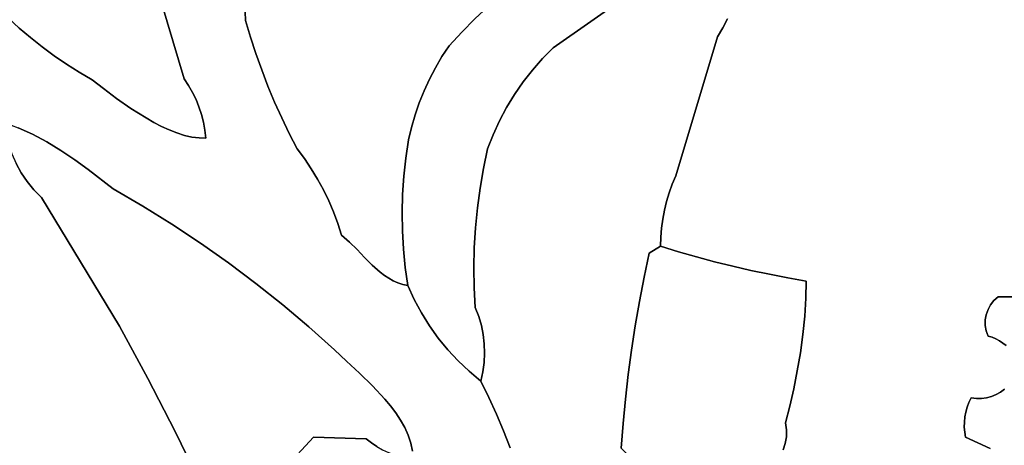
# Model space of a CAD drawing. Header units: inches. Extents: x 37.2 to 70.6, y 17.4 to 61.6.
# Tile 61 of 78: x 41.6 to 47.3, y 44.2 to 46.7. Entities that reach past the tile are written whole.
import ezdxf

# ---------------------------------------------------------------- set-up
doc = ezdxf.new("R2010")
doc.units = ezdxf.units.IN
doc.layers.add('SURFACES_FOR_SKETCHUP', color=7, linetype='Continuous')

msp = doc.modelspace()

# ---------------------------------------------------------------- linework, layer by layer
at = {"layer": 'SURFACES_FOR_SKETCHUP'}
for points, invisible_edges in [([(43.0505, 47.5754), (44.1723, 46.5858), (43.1032, 47.643)], 3), ([(44.2478, 46.6614), (43.1032, 47.643), (44.1723, 46.5858)], 3), ([(42.9142, 47.2364), (44.1723, 46.5858), (43.0505, 47.5754)], 11), ([(42.9061, 47.1403), (44.1723, 46.5858), (42.9142, 47.2364)], 3), ([(42.9043, 47.0444), (44.1723, 46.5858), (42.9061, 47.1403)], 3), ([(41.6113, 46.6091), (42.4235, 47.0614), (41.5478, 46.6669)], 3), ([(42.4235, 47.0614), (41.6113, 46.6091), (42.4235, 46.9592)], 3), ([(45.7085, 46.6626), (45.6816, 46.6096), (47.0066, 47.066)], 10), ([(45.6816, 46.6096), (46.1649, 45.1462), (47.0066, 47.066)], 11), ([(47.1338, 47.0061), (47.0066, 47.066), (46.1649, 45.1462)], 10), ([(42.9067, 46.9483), (44.0979, 46.5066), (42.9043, 47.0444)], 3), ([(44.1723, 46.5858), (42.9043, 47.0444), (44.0979, 46.5066)], 3), ([(44.7278, 47.0469), (44.6441, 46.9899), (44.7001, 46.4953)], 10), ([(45.1909, 46.8384), (44.7278, 47.0469), (44.7001, 46.4953)], 3), ([(47.6628, 45.5434), (47.1338, 47.0061), (46.1649, 45.1462)], 11), ([(47.1338, 47.0061), (47.6628, 45.5434), (47.2601, 46.944)], 3), ([(41.6767, 46.5534), (42.4235, 46.9592), (41.6113, 46.6091)], 3), ([(42.4235, 46.9592), (41.6767, 46.5534), (42.4268, 46.857)], 3), ([(42.9115, 46.8514), (44.0979, 46.5066), (42.9067, 46.9483)], 3), ([(44.6441, 46.9899), (44.562, 46.9302), (44.7001, 46.4953)], 10), ([(44.562, 46.9302), (44.4814, 46.8677), (44.7001, 46.4953)], 10), ([(45.3465, 46.8794), (45.6518, 46.5581), (45.4206, 46.9064)], 3), ([(45.6518, 46.5581), (45.6816, 46.6096), (45.4206, 46.9064)], 10), ([(45.7085, 46.6626), (45.4206, 46.9064), (45.6816, 46.6096)], 3), ([(47.2601, 46.944), (47.7757, 45.783), (47.3853, 46.8798)], 3), ([(47.7757, 45.783), (47.2601, 46.944), (47.6628, 45.5434)], 3), ([(41.7441, 46.5), (42.4268, 46.857), (41.6767, 46.5534)], 3), ([(41.8134, 46.449), (42.4268, 46.857), (41.7441, 46.5)], 3), ([(42.4268, 46.857), (41.8134, 46.449), (42.4333, 46.7548)], 3), ([(42.9168, 46.7531), (44.0979, 46.5066), (42.9115, 46.8514)], 3), ([(44.4022, 46.8021), (44.7001, 46.4953), (44.4814, 46.8677)], 3), ([(44.7001, 46.4953), (45.6518, 46.5581), (45.1909, 46.8384)], 3), ([(45.2311, 46.8462), (45.1909, 46.8384), (45.6518, 46.5581)], 10), ([(45.2703, 46.8559), (45.2311, 46.8462), (45.6518, 46.5581)], 10), ([(45.6518, 46.5581), (45.3465, 46.8794), (45.2703, 46.8559)], 9), ([(44.3244, 46.7334), (44.6382, 46.4325), (44.4022, 46.8021)], 3), ([(44.7001, 46.4953), (44.4022, 46.8021), (44.6382, 46.4325)], 3), ([(41.8845, 46.4003), (42.4333, 46.7548), (41.8134, 46.449)], 3), ([(41.9574, 46.354), (42.4333, 46.7548), (41.8845, 46.4003)], 3), ([(42.0321, 46.3102), (42.4333, 46.7548), (41.9574, 46.354)], 3), ([(42.0982, 46.2586), (42.4333, 46.7548), (42.0321, 46.3102)], 3), ([(42.4333, 46.7548), (42.0982, 46.2586), (42.5659, 46.3157)], 3), ([(42.4333, 46.7548), (42.5659, 46.3157), (42.9208, 46.6529)], 10), ([(42.9208, 46.6529), (42.9168, 46.7531), (42.4333, 46.7548)], 10), ([(42.9168, 46.7531), (42.9208, 46.6529), (42.9492, 46.5567)], 8), ([(42.9492, 46.5567), (44.0568, 46.4441), (42.9168, 46.7531)], 11), ([(44.0979, 46.5066), (42.9168, 46.7531), (44.0568, 46.4441)], 3), ([(44.2478, 46.6614), (44.5803, 46.3663), (44.3244, 46.7334)], 3), ([(44.6382, 46.4325), (44.3244, 46.7334), (44.5803, 46.3663)], 3), ([(44.1723, 46.5858), (44.5263, 46.297), (44.2478, 46.6614)], 3), ([(44.5803, 46.3663), (44.2478, 46.6614), (44.5263, 46.297)], 3), ([(41.6113, 46.6091), (41.3183, 46.2691), (41.6767, 46.5534)], 3), ([(42.9208, 46.6529), (42.5659, 46.3157), (42.9492, 46.5567)], 3), ([(45.6816, 46.6096), (45.6518, 46.5581), (46.1649, 45.1462)], 10), ([(41.3843, 46.1982), (41.6767, 46.5534), (41.3183, 46.2691)], 3), ([(41.6767, 46.5534), (41.3843, 46.1982), (41.7441, 46.5)], 3), ([(42.9492, 46.5567), (42.5659, 46.3157), (42.9802, 46.4614)], 3), ([(42.9802, 46.4614), (44.019, 46.3797), (42.9492, 46.5567)], 3), ([(44.0568, 46.4441), (42.9492, 46.5567), (44.019, 46.3797)], 3), ([(44.0979, 46.5066), (44.4765, 46.2248), (44.1723, 46.5858)], 3), ([(44.5263, 46.297), (44.1723, 46.5858), (44.4765, 46.2248)], 3), ([(45.6518, 46.5581), (44.7001, 46.4953), (45.41, 45.7546)], 3), ([(45.41, 45.7546), (46.0579, 45.1646), (45.6518, 46.5581)], 3), ([(46.0579, 45.1646), (46.1649, 45.1462), (45.6518, 46.5581)], 10), ([(41.4522, 46.129), (41.7441, 46.5), (41.3843, 46.1982)], 3), ([(41.7441, 46.5), (41.4522, 46.129), (41.8134, 46.449)], 3), ([(44.0979, 46.5066), (44.0568, 46.4441), (44.4765, 46.2248)], 10), ([(44.6382, 46.4325), (45.41, 45.7546), (44.7001, 46.4953)], 3), ([(41.5635, 46.0481), (41.8134, 46.449), (41.4522, 46.129)], 11), ([(41.6052, 46.0324), (41.8134, 46.449), (41.5635, 46.0481)], 3), ([(41.8134, 46.449), (41.6052, 46.0324), (41.8845, 46.4003)], 3), ([(42.5912, 46.2769), (42.9802, 46.4614), (42.5659, 46.3157)], 3), ([(42.6139, 46.2368), (42.9802, 46.4614), (42.5912, 46.2769)], 3), ([(42.9802, 46.4614), (42.6139, 46.2368), (43.0138, 46.3671)], 3), ([(44.019, 46.3797), (42.9802, 46.4614), (43.9844, 46.3136)], 3), ([(43.0138, 46.3671), (43.9844, 46.3136), (42.9802, 46.4614)], 3), ([(44.0568, 46.4441), (44.019, 46.3797), (44.431, 46.1498)], 10), ([(44.431, 46.1498), (44.4765, 46.2248), (44.0568, 46.4441)], 10), ([(41.6883, 45.9948), (41.8845, 46.4003), (41.6052, 46.0324)], 3), ([(41.8845, 46.4003), (41.6883, 45.9948), (41.9574, 46.354)], 3), ([(43.9844, 46.3136), (44.431, 46.1498), (44.019, 46.3797)], 3), ([(44.5803, 46.3663), (45.41, 45.7546), (44.6382, 46.4325)], 3), ([(41.7709, 45.9505), (41.9574, 46.354), (41.6883, 45.9948)], 3), ([(41.9574, 46.354), (41.7709, 45.9505), (42.0321, 46.3102)], 3), ([(42.6338, 46.1952), (43.0138, 46.3671), (42.6139, 46.2368)], 3), ([(42.651, 46.1526), (43.0138, 46.3671), (42.6338, 46.1952)], 3), ([(43.0138, 46.3671), (42.651, 46.1526), (43.0499, 46.2737)], 3), ([(43.0499, 46.2737), (43.9844, 46.3136), (43.0138, 46.3671)], 3), ([(44.5263, 46.297), (45.41, 45.7546), (44.5803, 46.3663)], 3), ([(41.8524, 45.9009), (42.0321, 46.3102), (41.7709, 45.9505)], 3), ([(42.0321, 46.3102), (41.8524, 45.9009), (42.0982, 46.2586)], 3), ([(42.174, 46.2019), (42.5659, 46.3157), (42.0982, 46.2586)], 3), ([(42.257, 46.1441), (42.5659, 46.3157), (42.174, 46.2019)], 3), ([(42.3446, 46.0889), (42.5659, 46.3157), (42.257, 46.1441)], 3), ([(42.3446, 46.0889), (42.3894, 46.0636), (42.5659, 46.3157)], 10), ([(42.5912, 46.2769), (42.5659, 46.3157), (42.3894, 46.0636)], 10), ([(42.6139, 46.2368), (42.5912, 46.2769), (42.3894, 46.0636)], 10), ([(42.6653, 46.1089), (43.0499, 46.2737), (42.651, 46.1526)], 3), ([(43.0499, 46.2737), (42.6653, 46.1089), (43.0885, 46.1813)], 3), ([(43.9844, 46.3136), (43.0499, 46.2737), (43.9532, 46.2459)], 3), ([(43.0885, 46.1813), (43.9532, 46.2459), (43.0499, 46.2737)], 3), ([(43.9532, 46.2459), (44.3898, 46.0722), (43.9844, 46.3136)], 3), ([(44.3898, 46.0722), (44.431, 46.1498), (43.9844, 46.3136)], 10), ([(44.4765, 46.2248), (45.41, 45.7546), (44.5263, 46.297)], 3), ([(42.0982, 46.2586), (41.8524, 45.9009), (42.174, 46.2019)], 3), ([(42.3894, 46.0636), (42.4344, 46.0404), (42.6139, 46.2368)], 10), ([(42.6338, 46.1952), (42.6139, 46.2368), (42.4344, 46.0404)], 10), ([(43.9532, 46.2459), (43.0885, 46.1813), (43.9254, 46.1768)], 3), ([(43.9254, 46.1768), (44.3532, 45.9923), (43.9532, 46.2459)], 3), ([(44.3898, 46.0722), (43.9532, 46.2459), (44.3532, 45.9923)], 3), ([(44.431, 46.1498), (45.3898, 45.706), (44.4765, 46.2248)], 3), ([(45.41, 45.7546), (44.4765, 46.2248), (45.3898, 45.706)], 3), ([(41.9321, 45.8476), (42.174, 46.2019), (41.8524, 45.9009)], 3), ([(42.174, 46.2019), (41.9321, 45.8476), (42.257, 46.1441)], 3), ([(42.4344, 46.0404), (42.4792, 46.0198), (42.6338, 46.1952)], 10), ([(42.651, 46.1526), (42.6338, 46.1952), (42.4792, 46.0198)], 10), ([(42.4792, 46.0198), (42.5237, 46.0023), (42.651, 46.1526)], 10), ([(42.6653, 46.1089), (42.651, 46.1526), (42.5237, 46.0023)], 10), ([(42.6768, 46.0643), (43.0885, 46.1813), (42.6653, 46.1089)], 3), ([(42.6853, 46.0189), (43.0885, 46.1813), (42.6768, 46.0643)], 3), ([(43.0885, 46.1813), (42.6853, 46.0189), (43.1297, 46.09)], 3), ([(43.1297, 46.09), (43.9254, 46.1768), (43.0885, 46.1813)], 3), ([(43.9254, 46.1768), (43.1297, 46.09), (43.901, 46.1063)], 3), ([(43.901, 46.1063), (44.3532, 45.9923), (43.9254, 46.1768)], 3), ([(44.3898, 46.0722), (45.3898, 45.706), (44.431, 46.1498)], 3), ([(42.0095, 45.7919), (42.257, 46.1441), (41.9321, 45.8476)], 3), ([(42.257, 46.1441), (42.0095, 45.7919), (42.3446, 46.0889)], 3), ([(42.5237, 46.0023), (42.5674, 45.9883), (42.6653, 46.1089)], 10), ([(42.6768, 46.0643), (42.6653, 46.1089), (42.5674, 45.9883)], 10), ([(43.1733, 45.9998), (43.901, 46.1063), (43.1297, 46.09)], 3), ([(43.901, 46.1063), (43.1733, 45.9998), (43.8802, 46.0346)], 3), ([(43.8802, 46.0346), (44.3212, 45.9101), (43.901, 46.1063)], 3), ([(44.3532, 45.9923), (43.901, 46.1063), (44.3212, 45.9101)], 3), ([(42.0095, 45.7919), (42.1549, 45.68), (42.3446, 46.0889)], 10), ([(42.3894, 46.0636), (42.3446, 46.0889), (42.1549, 45.68)], 10), ([(42.3894, 46.0636), (42.1549, 45.68), (42.4344, 46.0404)], 3), ([(42.3262, 45.5799), (42.4344, 46.0404), (42.1549, 45.68)], 3), ([(42.4344, 46.0404), (42.3262, 45.5799), (42.4792, 46.0198)], 3), ([(42.5674, 45.9883), (42.61, 45.9785), (42.6768, 46.0643)], 10), ([(42.6853, 46.0189), (42.6768, 46.0643), (42.61, 45.9785)], 10), ([(42.6909, 45.9729), (43.1297, 46.09), (42.6853, 46.0189)], 3), ([(43.1297, 46.09), (42.6909, 45.9729), (43.1733, 45.9998)], 3), ([(43.2194, 45.9108), (43.8802, 46.0346), (43.1733, 45.9998)], 3), ([(43.2616, 45.8541), (43.8802, 46.0346), (43.2194, 45.9108)], 3), ([(43.8802, 46.0346), (43.2616, 45.8541), (43.8629, 45.9618)], 3), ([(43.8629, 45.9618), (44.3212, 45.9101), (43.8802, 46.0346)], 3), ([(44.3532, 45.9923), (45.3721, 45.6566), (44.3898, 46.0722)], 3), ([(45.3898, 45.706), (44.3898, 46.0722), (45.3721, 45.6566)], 3), ([(41.6883, 45.9948), (41.6052, 46.0324), (41.5475, 45.9405)], 10), ([(41.5678, 45.8824), (41.6883, 45.9948), (41.5475, 45.9405)], 3), ([(41.5678, 45.8824), (41.593, 45.8264), (41.6883, 45.9948)], 10), ([(41.7709, 45.9505), (41.6883, 45.9948), (41.593, 45.8264)], 10), ([(42.4792, 46.0198), (42.3262, 45.5799), (42.5237, 46.0023)], 3), ([(42.5237, 46.0023), (42.3262, 45.5799), (42.5674, 45.9883)], 3), ([(42.5674, 45.9883), (42.3262, 45.5799), (42.61, 45.9785)], 3), ([(42.4946, 45.475), (42.61, 45.9785), (42.3262, 45.5799)], 3), ([(42.61, 45.9785), (42.4946, 45.475), (42.6513, 45.9732)], 3), ([(42.61, 45.9785), (42.6513, 45.9732), (42.6853, 46.0189)], 10), ([(42.6909, 45.9729), (42.6853, 46.0189), (42.6513, 45.9732)], 2), ([(43.1733, 45.9998), (42.6909, 45.9729), (43.2194, 45.9108)], 3), ([(44.3212, 45.9101), (45.357, 45.6064), (44.3532, 45.9923)], 3), ([(45.3721, 45.6566), (44.3532, 45.9923), (45.357, 45.6064)], 3), ([(41.593, 45.8264), (41.6229, 45.7727), (41.7709, 45.9505)], 10), ([(41.8524, 45.9009), (41.7709, 45.9505), (41.6229, 45.7727)], 10), ([(42.6513, 45.9732), (42.4946, 45.475), (42.6909, 45.9729)], 3), ([(42.6597, 45.3655), (42.6909, 45.9729), (42.4946, 45.475)], 3), ([(42.6909, 45.9729), (42.6597, 45.3655), (43.2194, 45.9108)], 11), ([(43.3009, 45.7956), (43.8629, 45.9618), (43.2616, 45.8541)], 3), ([(43.8629, 45.9618), (43.3009, 45.7956), (43.8473, 45.8571)], 3), ([(43.8473, 45.8571), (44.2971, 45.797), (43.8629, 45.9618)], 3), ([(44.3212, 45.9101), (43.8629, 45.9618), (44.2971, 45.797)], 3), ([(41.6229, 45.7727), (41.6574, 45.7217), (41.8524, 45.9009)], 10), ([(41.6574, 45.7217), (41.6962, 45.6737), (41.8524, 45.9009)], 10), ([(41.9321, 45.8476), (41.8524, 45.9009), (41.6962, 45.6737)], 10), ([(43.2616, 45.8541), (43.2194, 45.9108), (42.6597, 45.3655)], 10), ([(44.2971, 45.797), (45.357, 45.6064), (44.3212, 45.9101)], 3), ([(41.593, 45.8264), (40.8787, 45.239), (41.6229, 45.7727)], 3), ([(41.7393, 45.6289), (41.9321, 45.8476), (41.6962, 45.6737)], 3), ([(42.0095, 45.7919), (41.9321, 45.8476), (41.7393, 45.6289)], 10), ([(42.8217, 45.2512), (43.2616, 45.8541), (42.6597, 45.3655)], 3), ([(43.2616, 45.8541), (42.8217, 45.2512), (43.3009, 45.7956)], 3), ([(43.3374, 45.7355), (43.8473, 45.8571), (43.3009, 45.7956)], 3), ([(43.8473, 45.8571), (43.3374, 45.7355), (43.836, 45.752)], 3), ([(43.836, 45.752), (44.2971, 45.797), (43.8473, 45.8571)], 3), ([(41.6229, 45.7727), (40.8787, 45.239), (41.6574, 45.7217)], 3), ([(42.1549, 45.68), (42.0095, 45.7919), (41.7393, 45.6289)], 10), ([(43.3009, 45.7956), (42.8217, 45.2512), (43.3374, 45.7355)], 3), ([(43.371, 45.6736), (43.836, 45.752), (43.3374, 45.7355)], 3), ([(43.4017, 45.6103), (43.836, 45.752), (43.371, 45.6736)], 3), ([(43.836, 45.752), (43.4017, 45.6103), (43.8291, 45.6466)], 3), ([(43.8291, 45.6466), (44.2774, 45.6832), (43.836, 45.752)], 3), ([(44.2971, 45.797), (43.836, 45.752), (44.2774, 45.6832)], 3), ([(44.2774, 45.6832), (45.3445, 45.5555), (44.2971, 45.797)], 3), ([(45.357, 45.6064), (44.2971, 45.797), (45.3445, 45.5555)], 3), ([(45.3898, 45.706), (45.6338, 45.2576), (45.41, 45.7546)], 3), ([(45.9512, 45.185), (46.0579, 45.1646), (45.41, 45.7546)], 10), ([(45.7392, 45.2315), (45.41, 45.7546), (45.6338, 45.2576)], 3), ([(45.845, 45.2073), (45.41, 45.7546), (45.7392, 45.2315)], 3), ([(45.845, 45.2073), (45.9512, 45.185), (45.41, 45.7546)], 10), ([(41.6574, 45.7217), (40.8787, 45.239), (41.6962, 45.6737)], 3), ([(43.3374, 45.7355), (42.8217, 45.2512), (43.371, 45.6736)], 3), ([(45.3721, 45.6566), (45.6338, 45.2576), (45.3898, 45.706)], 3), ([(41.0087, 45.0349), (41.6962, 45.6737), (40.8787, 45.239)], 3), ([(41.6962, 45.6737), (41.0087, 45.0349), (41.7393, 45.6289)], 3), ([(41.7393, 45.6289), (42.191, 44.8847), (42.1549, 45.68)], 10), ([(42.1549, 45.68), (42.191, 44.8847), (42.3262, 45.5799)], 3), ([(43.371, 45.6736), (42.8217, 45.2512), (43.4017, 45.6103)], 3), ([(43.4293, 45.5456), (43.8291, 45.6466), (43.4017, 45.6103)], 3), ([(43.4293, 45.5456), (43.8265, 45.5411), (43.8291, 45.6466)], 9), ([(43.8265, 45.5411), (44.2619, 45.5688), (43.8291, 45.6466)], 3), ([(44.2774, 45.6832), (43.8291, 45.6466), (44.2619, 45.5688)], 3), ([(44.2619, 45.5688), (45.2558, 45.307), (44.2774, 45.6832)], 3), ([(45.3445, 45.5555), (44.2774, 45.6832), (45.3346, 45.5041)], 3), ([(45.3346, 45.5041), (44.2774, 45.6832), (45.2558, 45.307)], 11), ([(45.357, 45.6064), (45.5289, 45.2856), (45.3721, 45.6566)], 3), ([(45.6338, 45.2576), (45.3721, 45.6566), (45.5289, 45.2856)], 3), ([(41.1361, 44.8292), (41.7393, 45.6289), (41.0087, 45.0349)], 3), ([(41.7393, 45.6289), (41.1361, 44.8292), (42.191, 44.8847)], 3), ([(42.3262, 45.5799), (42.191, 44.8847), (42.4946, 45.475)], 3), ([(42.9803, 45.1324), (43.4017, 45.6103), (42.8217, 45.2512)], 3), ([(43.4017, 45.6103), (42.9803, 45.1324), (43.4293, 45.5456)], 3), ([(45.3445, 45.5555), (45.5289, 45.2856), (45.357, 45.6064)], 3), ([(43.4293, 45.5456), (42.9803, 45.1324), (43.4539, 45.4795)], 3), ([(43.4293, 45.5456), (43.4539, 45.4795), (43.8265, 45.5411)], 10), ([(43.4539, 45.4795), (43.5212, 45.3717), (43.8265, 45.5411)], 11), ([(43.8265, 45.5411), (43.5212, 45.3717), (43.8283, 45.4355)], 3), ([(44.2619, 45.5688), (43.8265, 45.5411), (44.2508, 45.4539)], 3), ([(43.8283, 45.4355), (44.2508, 45.4539), (43.8265, 45.5411)], 3), ([(44.2508, 45.4539), (45.2558, 45.307), (44.2619, 45.5688)], 3), ([(45.3445, 45.5555), (45.3346, 45.5041), (45.5289, 45.2856)], 10), ([(47.2753, 45.0551), (47.6628, 45.5434), (46.1649, 45.1462)], 11), ([(47.2753, 45.0551), (47.5565, 45.3007), (47.6628, 45.5434)], 9), ([(42.6597, 45.3655), (42.4946, 45.475), (42.191, 44.8847)], 10), ([(43.4539, 45.4795), (42.9803, 45.1324), (43.4754, 45.4123)], 3), ([(43.4539, 45.4795), (43.4754, 45.4123), (43.5212, 45.3717)], 8), ([(45.2558, 45.307), (45.3273, 45.4522), (45.3346, 45.5041)], 9), ([(45.3346, 45.5041), (45.3273, 45.4522), (45.4246, 45.3155)], 10), ([(45.4246, 45.3155), (45.5289, 45.2856), (45.3346, 45.5041)], 10), ([(43.1355, 45.0091), (43.4754, 45.4123), (42.9803, 45.1324)], 3), ([(43.4754, 45.4123), (43.1355, 45.0091), (43.5212, 45.3717)], 3), ([(43.5655, 45.3276), (43.8283, 45.4355), (43.5212, 45.3717)], 3), ([(43.6093, 45.2821), (43.8283, 45.4355), (43.5655, 45.3276)], 3), ([(43.8283, 45.4355), (43.6093, 45.2821), (43.8344, 45.3301)], 3), ([(44.2508, 45.4539), (43.8283, 45.4355), (44.244, 45.3387)], 3), ([(43.8344, 45.3301), (44.244, 45.3387), (43.8283, 45.4355)], 3), ([(44.244, 45.3387), (45.2558, 45.307), (44.2508, 45.4539)], 3), ([(45.2558, 45.307), (45.3227, 45.3999), (45.3273, 45.4522)], 9), ([(45.3227, 45.3999), (45.4246, 45.3155), (45.3273, 45.4522)], 3), ([(42.8217, 45.2512), (42.6597, 45.3655), (42.191, 44.8847)], 10), ([(43.5212, 45.3717), (43.1355, 45.0091), (43.5655, 45.3276)], 3), ([(45.2558, 45.307), (45.3207, 45.3473), (45.3227, 45.3999)], 8), ([(45.3207, 45.3473), (45.4246, 45.3155), (45.3227, 45.3999)], 2), ([(43.2872, 44.8813), (43.5655, 45.3276), (43.1355, 45.0091)], 3), ([(43.5655, 45.3276), (43.2872, 44.8813), (43.6093, 45.2821)], 3), ([(43.6538, 45.2379), (43.8344, 45.3301), (43.6093, 45.2821)], 3), ([(43.6538, 45.2379), (43.7, 45.1971), (43.8344, 45.3301)], 10), ([(43.8344, 45.3301), (43.7, 45.1971), (43.8449, 45.2249)], 3), ([(43.8449, 45.2249), (44.244, 45.3387), (43.8344, 45.3301)], 3), ([(44.244, 45.3387), (43.8449, 45.2249), (44.2416, 45.2233)], 3), ([(44.2416, 45.2233), (45.2265, 45.1676), (44.244, 45.3387)], 3), ([(45.2558, 45.307), (44.244, 45.3387), (45.2265, 45.1676)], 3), ([(45.2558, 45.307), (45.2265, 45.1676), (45.4246, 45.3155)], 10), ([(45.4246, 45.3155), (45.2265, 45.1676), (45.5289, 45.2856)], 3), ([(45.4246, 45.3155), (45.3207, 45.3473), (45.2558, 45.307)], 8), ([(47.2753, 45.0551), (47.4571, 45.0551), (47.5565, 45.3007)], 8), ([(42.191, 44.8847), (42.3549, 44.5823), (42.8217, 45.2512)], 10), ([(42.8217, 45.2512), (42.3549, 44.5823), (42.9803, 45.1324)], 3), ([(43.6093, 45.2821), (43.2872, 44.8813), (43.6538, 45.2379)], 3), ([(43.6538, 45.2379), (43.2872, 44.8813), (43.7, 45.1971)], 3), ([(45.1755, 44.8874), (45.6338, 45.2576), (45.1997, 45.0277)], 3), ([(45.6338, 45.2576), (45.1755, 44.8874), (45.7392, 45.2315)], 3), ([(45.5289, 45.2856), (45.1997, 45.0277), (45.6338, 45.2576)], 3), ([(45.1997, 45.0277), (45.5289, 45.2856), (45.2265, 45.1676)], 3), ([(43.4352, 44.7492), (43.7, 45.1971), (43.2872, 44.8813)], 3), ([(43.7, 45.1971), (43.4352, 44.7492), (43.7241, 45.1788)], 3), ([(43.7, 45.1971), (43.7241, 45.1788), (43.8449, 45.2249)], 10), ([(43.7241, 45.1788), (43.749, 45.1623), (43.8449, 45.2249)], 10), ([(43.749, 45.1623), (43.7749, 45.1479), (43.8449, 45.2249)], 10), ([(43.7749, 45.1479), (43.8019, 45.1358), (43.8449, 45.2249)], 10), ([(43.8301, 45.1265), (43.8449, 45.2249), (43.8019, 45.1358)], 3), ([(43.8301, 45.1265), (43.8597, 45.1201), (43.8449, 45.2249)], 8), ([(43.8597, 45.1201), (44.2416, 45.2233), (43.8449, 45.2249)], 3), ([(43.8597, 45.1201), (44.2435, 45.1078), (44.2416, 45.2233)], 9), ([(45.2265, 45.1676), (44.2416, 45.2233), (45.1997, 45.0277)], 3), ([(44.2435, 45.1078), (45.1997, 45.0277), (44.2416, 45.2233)], 3), ([(45.1755, 44.8874), (46.1129, 44.6261), (45.7392, 45.2315)], 11), ([(46.1306, 44.7318), (45.7392, 45.2315), (46.1129, 44.6261)], 3), ([(45.7392, 45.2315), (46.1306, 44.7318), (45.845, 45.2073)], 3), ([(46.145, 44.838), (45.845, 45.2073), (46.1306, 44.7318)], 3), ([(45.845, 45.2073), (46.145, 44.838), (45.9512, 45.185)], 3), ([(45.9512, 45.185), (46.1558, 44.9435), (46.0579, 45.1646)], 3), ([(46.1558, 44.9435), (45.9512, 45.185), (46.145, 44.838)], 3), ([(42.9803, 45.1324), (42.3549, 44.5823), (43.1355, 45.0091)], 3), ([(43.7241, 45.1788), (43.4352, 44.7492), (43.749, 45.1623)], 3), ([(43.749, 45.1623), (43.4352, 44.7492), (43.7749, 45.1479)], 3), ([(43.5048, 44.6823), (43.7749, 45.1479), (43.4352, 44.7492)], 3), ([(43.7749, 45.1479), (43.5048, 44.6823), (43.8962, 45.0399)], 11), ([(43.8962, 45.0399), (43.8019, 45.1358), (43.7749, 45.1479)], 9), ([(43.8962, 45.0399), (43.8301, 45.1265), (43.8019, 45.1358)], 9), ([(43.8962, 45.0399), (43.8597, 45.1201), (43.8301, 45.1265)], 8), ([(46.1625, 45.0466), (46.1649, 45.1462), (46.0579, 45.1646)], 8), ([(46.1625, 45.0466), (46.0579, 45.1646), (46.1558, 44.9435)], 3), ([(46.1625, 45.0466), (47.2062, 44.9517), (46.1649, 45.1462)], 3), ([(47.2511, 45.0335), (47.2753, 45.0551), (46.1649, 45.1462)], 10), ([(47.2314, 45.0086), (47.2511, 45.0335), (46.1649, 45.1462)], 10), ([(47.2314, 45.0086), (46.1649, 45.1462), (47.2164, 44.9812)], 3), ([(47.2164, 44.9812), (46.1649, 45.1462), (47.2062, 44.9517)], 3), ([(43.8597, 45.1201), (43.8962, 45.0399), (44.2435, 45.1078)], 10), ([(43.8962, 45.0399), (43.9377, 44.9625), (44.2435, 45.1078)], 10), ([(44.2435, 45.1078), (43.9377, 44.9625), (44.2498, 44.9924)], 3), ([(44.2435, 45.1078), (44.2498, 44.9924), (44.2694, 44.9415)], 8), ([(44.2694, 44.9415), (45.1997, 45.0277), (44.2435, 45.1078)], 11), ([(42.3549, 44.5823), (42.5127, 44.2767), (43.1355, 45.0091)], 10), ([(43.2872, 44.8813), (43.1355, 45.0091), (42.5127, 44.2767)], 10), ([(43.9377, 44.9625), (43.8962, 45.0399), (43.5048, 44.6823)], 10), ([(44.2847, 44.8895), (45.1997, 45.0277), (44.2694, 44.9415)], 3), ([(45.1997, 45.0277), (44.2847, 44.8895), (45.1755, 44.8874)], 3), ([(46.1558, 44.9435), (47.2009, 44.9211), (46.1625, 45.0466)], 3), ([(47.2062, 44.9517), (46.1625, 45.0466), (47.2009, 44.9211)], 3), ([(47.2164, 44.9812), (47.2829, 44.8009), (47.2314, 45.0086)], 3), ([(47.2314, 45.0086), (47.2829, 44.8009), (47.2511, 45.0335)], 3), ([(47.2511, 45.0335), (47.2829, 44.8009), (47.2753, 45.0551)], 3), ([(47.4571, 45.0551), (47.2753, 45.0551), (47.2829, 44.8009)], 10), ([(47.3027, 44.7878), (47.4571, 45.0551), (47.2829, 44.8009)], 3), ([(47.4571, 45.0551), (47.3027, 44.7878), (47.321, 44.7728)], 9), ([(43.5792, 44.6128), (43.9377, 44.9625), (43.5048, 44.6823)], 3), ([(43.9377, 44.9625), (43.5792, 44.6128), (43.9841, 44.888)], 3), ([(43.9841, 44.888), (44.2498, 44.9924), (43.9377, 44.9625)], 3), ([(44.035, 44.8168), (44.2498, 44.9924), (43.9841, 44.888)], 3), ([(44.2498, 44.9924), (44.035, 44.8168), (44.2694, 44.9415)], 3), ([(47.2009, 44.9211), (47.262, 44.812), (47.2062, 44.9517)], 3), ([(47.2062, 44.9517), (47.2829, 44.8009), (47.2164, 44.9812)], 3), ([(47.2829, 44.8009), (47.2062, 44.9517), (47.262, 44.812)], 3), ([(44.2694, 44.9415), (44.035, 44.8168), (44.2847, 44.8895)], 3), ([(46.145, 44.838), (47.2009, 44.8897), (46.1558, 44.9435)], 3), ([(47.2009, 44.9211), (46.1558, 44.9435), (47.2009, 44.8897)], 3), ([(47.2009, 44.9211), (47.2009, 44.8897), (47.262, 44.812)], 10), ([(41.2606, 44.6219), (42.191, 44.8847), (41.1361, 44.8292)], 3), ([(41.3824, 44.4131), (42.191, 44.8847), (41.2606, 44.6219)], 3), ([(41.5014, 44.2028), (42.191, 44.8847), (41.3824, 44.4131)], 3), ([(42.191, 44.8847), (41.5014, 44.2028), (42.3549, 44.5823)], 3), ([(42.5127, 44.2767), (43.313, 44.2434), (43.2872, 44.8813)], 11), ([(43.4352, 44.7492), (43.2872, 44.8813), (43.313, 44.2434)], 10), ([(43.6542, 44.5401), (43.9841, 44.888), (43.5792, 44.6128)], 3), ([(43.9841, 44.888), (43.6542, 44.5401), (44.035, 44.8168)], 3), ([(44.035, 44.8168), (44.0904, 44.7489), (44.2847, 44.8895)], 10), ([(44.2954, 44.8365), (44.2847, 44.8895), (44.0904, 44.7489)], 10), ([(44.2954, 44.8365), (45.1755, 44.8874), (44.2847, 44.8895)], 3), ([(45.1755, 44.8874), (44.2954, 44.8365), (45.1539, 44.7466)], 3), ([(45.1539, 44.7466), (46.1129, 44.6261), (45.1755, 44.8874)], 3), ([(46.1306, 44.7318), (47.1194, 44.4707), (46.145, 44.838)], 3), ([(47.2009, 44.8897), (46.145, 44.838), (47.2061, 44.8585)], 3), ([(47.2061, 44.8585), (46.145, 44.838), (47.1194, 44.4707)], 11), ([(47.2061, 44.8585), (47.1194, 44.4707), (47.2168, 44.8279)], 3), ([(47.2061, 44.8585), (47.2399, 44.821), (47.2009, 44.8897)], 3), ([(47.262, 44.812), (47.2009, 44.8897), (47.2399, 44.821)], 3), ([(47.2061, 44.8585), (47.2168, 44.8279), (47.2399, 44.821)], 8), ([(43.7257, 44.4638), (44.035, 44.8168), (43.6542, 44.5401)], 3), ([(44.035, 44.8168), (43.7257, 44.4638), (44.0904, 44.7489)], 3), ([(44.3017, 44.7829), (44.2954, 44.8365), (44.0904, 44.7489)], 10), ([(44.0904, 44.7489), (44.1501, 44.6847), (44.3017, 44.7829)], 10), ([(44.3035, 44.729), (44.3017, 44.7829), (44.1501, 44.6847)], 10), ([(44.3017, 44.7829), (45.1539, 44.7466), (44.2954, 44.8365)], 3), ([(44.3035, 44.729), (45.1539, 44.7466), (44.3017, 44.7829)], 3), ([(47.1491, 44.467), (47.2168, 44.8279), (47.1194, 44.4707)], 3), ([(47.1491, 44.467), (47.1786, 44.4671), (47.2168, 44.8279)], 10), ([(47.2077, 44.471), (47.2168, 44.8279), (47.1786, 44.4671)], 3), ([(47.2359, 44.4784), (47.2168, 44.8279), (47.2077, 44.471)], 3), ([(47.2168, 44.8279), (47.2359, 44.4784), (47.2399, 44.821)], 3), ([(47.2629, 44.4894), (47.2399, 44.821), (47.2359, 44.4784)], 3), ([(47.2399, 44.821), (47.2629, 44.4894), (47.262, 44.812)], 3), ([(47.2829, 44.8009), (47.262, 44.812), (47.2885, 44.5038)], 10), ([(47.2629, 44.4894), (47.2885, 44.5038), (47.262, 44.812)], 10), ([(47.3027, 44.7878), (47.2829, 44.8009), (47.2885, 44.5038)], 10), ([(47.2885, 44.5038), (47.3122, 44.5214), (47.3027, 44.7878)], 10), ([(47.321, 44.7728), (47.3027, 44.7878), (47.3122, 44.5214)], 10), ([(43.4352, 44.7492), (43.313, 44.2434), (43.5048, 44.6823)], 3), ([(43.7588, 44.4242), (44.0904, 44.7489), (43.7257, 44.4638)], 3), ([(44.0904, 44.7489), (43.7588, 44.4242), (44.1501, 44.6847)], 3), ([(44.3035, 44.729), (44.1501, 44.6847), (44.3008, 44.6751)], 3), ([(44.3035, 44.729), (44.3008, 44.6751), (45.1349, 44.6055)], 10), ([(45.1539, 44.7466), (44.3035, 44.729), (45.1349, 44.6055)], 3), ([(45.1349, 44.6055), (46.0923, 44.5224), (45.1539, 44.7466)], 3), ([(46.1129, 44.6261), (45.1539, 44.7466), (46.0923, 44.5224)], 3), ([(46.1129, 44.6261), (47.0958, 44.4168), (46.1306, 44.7318)], 3), ([(47.1194, 44.4707), (46.1306, 44.7318), (47.1064, 44.4442)], 3), ([(47.1064, 44.4442), (46.1306, 44.7318), (47.0958, 44.4168)], 3), ([(43.5048, 44.6823), (43.313, 44.2434), (43.5792, 44.6128)], 3), ([(43.7894, 44.3834), (44.1501, 44.6847), (43.7588, 44.4242)], 3), ([(43.8171, 44.3416), (44.1501, 44.6847), (43.7894, 44.3834)], 3), ([(44.1501, 44.6847), (43.8171, 44.3416), (44.214, 44.6244)], 3), ([(44.214, 44.6244), (44.3008, 44.6751), (44.1501, 44.6847)], 3), ([(44.2936, 44.6213), (44.3008, 44.6751), (44.214, 44.6244)], 10), ([(44.2936, 44.6213), (44.3287, 44.4733), (44.3008, 44.6751)], 3), ([(44.3008, 44.6751), (44.3287, 44.4733), (45.1349, 44.6055)], 11), ([(43.5792, 44.6128), (43.313, 44.2434), (43.6542, 44.5401)], 3), ([(43.8412, 44.2986), (44.214, 44.6244), (43.8171, 44.3416)], 3), ([(44.214, 44.6244), (43.8412, 44.2986), (44.3287, 44.4733)], 11), ([(44.3287, 44.4733), (44.2818, 44.5681), (44.214, 44.6244)], 8), ([(44.2818, 44.5681), (44.2936, 44.6213), (44.214, 44.6244)], 2), ([(44.2936, 44.6213), (44.2818, 44.5681), (44.3287, 44.4733)], 8), ([(46.0923, 44.5224), (47.0878, 44.3887), (46.1129, 44.6261)], 3), ([(47.0958, 44.4168), (46.1129, 44.6261), (47.0878, 44.3887)], 3), ([(41.6176, 43.991), (42.3549, 44.5823), (41.5014, 44.2028)], 3), ([(42.3549, 44.5823), (41.6176, 43.991), (42.5127, 44.2767)], 3), ([(44.3726, 44.3774), (45.1349, 44.6055), (44.3287, 44.4733)], 3), ([(45.1349, 44.6055), (44.3726, 44.3774), (45.1185, 44.464)], 3), ([(45.1185, 44.464), (46.044, 44.3263), (45.1349, 44.6055)], 3), ([(46.0692, 44.422), (45.1349, 44.6055), (46.044, 44.3263)], 3), ([(46.0923, 44.5224), (45.1349, 44.6055), (46.0692, 44.422)], 3), ([(43.6188, 44.2341), (43.6542, 44.5401), (43.313, 44.2434)], 3), ([(43.6542, 44.5401), (43.6188, 44.2341), (43.7257, 44.4638)], 3), ([(46.0692, 44.422), (47.0796, 44.331), (46.0923, 44.5224)], 3), ([(47.0824, 44.3601), (46.0923, 44.5224), (47.0796, 44.331)], 3), ([(47.0878, 44.3887), (46.0923, 44.5224), (47.0824, 44.3601)], 3), ([(47.2629, 44.4894), (47.2298, 44.1785), (47.2885, 44.5038)], 3), ([(47.2885, 44.5038), (47.2298, 44.1785), (47.6619, 44.3053)], 11), ([(47.3122, 44.5214), (47.2885, 44.5038), (47.6619, 44.3053)], 10), ([(43.7257, 44.4638), (43.6188, 44.2341), (43.7588, 44.4242)], 3), ([(43.8613, 44.2543), (44.3287, 44.4733), (43.8412, 44.2986)], 3), ([(44.3287, 44.4733), (43.8613, 44.2543), (44.3726, 44.3774)], 3), ([(44.4137, 44.2802), (45.1185, 44.464), (44.3726, 44.3774)], 3), ([(45.1185, 44.464), (44.4137, 44.2802), (45.1047, 44.3222)], 3), ([(45.1185, 44.464), (45.1047, 44.3222), (45.9212, 44.0571)], 10), ([(45.9212, 44.0571), (46.044, 44.3263), (45.1185, 44.464)], 11), ([(47.0824, 44.3601), (47.0796, 44.331), (47.2077, 44.471)], 10), ([(47.2298, 44.1785), (47.2077, 44.471), (47.0796, 44.331)], 11), ([(47.2077, 44.471), (47.1786, 44.4671), (47.0824, 44.3601)], 10), ([(47.0824, 44.3601), (47.1786, 44.4671), (47.0878, 44.3887)], 3), ([(47.0878, 44.3887), (47.1786, 44.4671), (47.0958, 44.4168)], 3), ([(47.1786, 44.4671), (47.1491, 44.467), (47.0958, 44.4168)], 10), ([(47.1064, 44.4442), (47.0958, 44.4168), (47.1491, 44.467)], 10), ([(47.1491, 44.467), (47.1194, 44.4707), (47.1064, 44.4442)], 8), ([(47.2359, 44.4784), (47.2077, 44.471), (47.2298, 44.1785)], 10), ([(47.2359, 44.4784), (47.2298, 44.1785), (47.2629, 44.4894)], 3), ([(43.7588, 44.4242), (43.6188, 44.2341), (43.7894, 44.3834)], 3), ([(43.6488, 44.2109), (43.7894, 44.3834), (43.6188, 44.2341)], 3), ([(43.7894, 44.3834), (43.6488, 44.2109), (43.8171, 44.3416)], 3), ([(46.0692, 44.422), (46.044, 44.3263), (46.0508, 44.2859)], 8), ([(46.0508, 44.2859), (47.0794, 44.3018), (46.0692, 44.422)], 11), ([(47.0796, 44.331), (46.0692, 44.422), (47.0794, 44.3018)], 3), ([(43.6803, 44.1899), (43.8171, 44.3416), (43.6488, 44.2109)], 3), ([(43.8171, 44.3416), (43.6803, 44.1899), (43.8412, 44.2986)], 3), ([(43.8768, 44.2088), (44.3726, 44.3774), (43.8613, 44.2543)], 3), ([(43.8873, 44.1619), (44.3726, 44.3774), (43.8768, 44.2088)], 3), ([(44.3726, 44.3774), (43.8873, 44.1619), (44.4137, 44.2802)], 3), ([(45.9212, 44.0571), (46.0304, 44.1699), (46.044, 44.3263)], 11), ([(46.0304, 44.1699), (46.0437, 44.2069), (46.044, 44.3263)], 10), ([(46.044, 44.3263), (46.0437, 44.2069), (46.0508, 44.2859)], 3), ([(47.0796, 44.331), (47.0794, 44.3018), (47.2298, 44.1785)], 10), ([(41.731, 43.7778), (42.5127, 44.2767), (41.6176, 43.991)], 3), ([(42.5127, 44.2767), (41.731, 43.7778), (42.6643, 43.9682)], 3), ([(42.6643, 43.9682), (43.1237, 44.0388), (42.5127, 44.2767)], 3), ([(43.313, 44.2434), (42.5127, 44.2767), (43.1237, 44.0388)], 3), ([(43.7131, 44.1711), (43.8412, 44.2986), (43.6803, 44.1899)], 3), ([(43.7471, 44.1547), (43.8412, 44.2986), (43.7131, 44.1711)], 3), ([(43.8412, 44.2986), (43.7471, 44.1547), (43.8613, 44.2543)], 3), ([(43.9641, 44.0282), (44.4137, 44.2802), (43.8873, 44.1619)], 11), ([(43.9947, 43.9933), (44.4137, 44.2802), (43.9641, 44.0282)], 3), ([(44.4137, 44.2802), (43.9947, 43.9933), (44.4517, 44.182)], 3), ([(44.4517, 44.182), (45.1047, 44.3222), (44.4137, 44.2802)], 3), ([(45.1047, 44.3222), (44.4517, 44.182), (45.0935, 44.1802)], 3), ([(45.0935, 44.1802), (45.1584, 44.1136), (45.1047, 44.3222)], 2), ([(45.1584, 44.1136), (45.9212, 44.0571), (45.1047, 44.3222)], 10), ([(46.0506, 44.2458), (46.0508, 44.2859), (46.0437, 44.2069)], 2), ([(46.0506, 44.2458), (47.0794, 44.3018), (46.0508, 44.2859)], 3), ([(47.0794, 44.3018), (46.0506, 44.2458), (47.0818, 44.2725)], 3), ([(47.0818, 44.2725), (46.0506, 44.2458), (47.087, 44.2434)], 3), ([(47.0818, 44.2725), (47.2298, 44.1785), (47.0794, 44.3018)], 3), ([(47.0818, 44.2725), (47.087, 44.2434), (47.2298, 44.1785)], 8), ([(47.659, 44.2224), (47.6619, 44.3053), (47.2298, 44.1785)], 10), ([(43.1237, 44.0388), (43.6488, 44.2109), (43.313, 44.2434)], 3), ([(43.6488, 44.2109), (43.1237, 44.0388), (43.6803, 44.1899)], 3), ([(43.6188, 44.2341), (43.313, 44.2434), (43.6488, 44.2109)], 2), ([(43.7821, 44.1407), (43.8613, 44.2543), (43.7471, 44.1547)], 3), ([(43.8613, 44.2543), (43.7821, 44.1407), (43.8768, 44.2088)], 3), ([(46.0437, 44.2069), (47.087, 44.2434), (46.0506, 44.2458)], 3), ([(47.087, 44.2434), (46.0437, 44.2069), (47.022, 43.8538)], 11), ([(47.0517, 43.8501), (47.087, 44.2434), (47.022, 43.8538)], 3), ([(47.0812, 43.8502), (47.087, 44.2434), (47.0517, 43.8501)], 3), ([(47.0812, 43.8502), (47.1103, 43.8541), (47.087, 44.2434)], 10), ([(47.1385, 43.8616), (47.1655, 43.8725), (47.087, 44.2434)], 10), ([(47.087, 44.2434), (47.1911, 43.8869), (47.2298, 44.1785)], 3), ([(47.1385, 43.8616), (47.087, 44.2434), (47.1103, 43.8541)], 3), ([(47.1911, 43.8869), (47.087, 44.2434), (47.1655, 43.8725)], 3), ([(47.6584, 44.146), (47.659, 44.2224), (47.2298, 44.1785)], 10), ([(43.818, 44.1292), (43.8768, 44.2088), (43.7821, 44.1407)], 3), ([(43.8768, 44.2088), (43.818, 44.1292), (43.8873, 44.1619)], 3), ([(46.0304, 44.1699), (47.022, 43.8538), (46.0437, 44.2069)], 3)]:
    msp.add_3dface(points, dxfattribs=dict(at, invisible_edges=invisible_edges))

doc.saveas('drawing.dxf')
